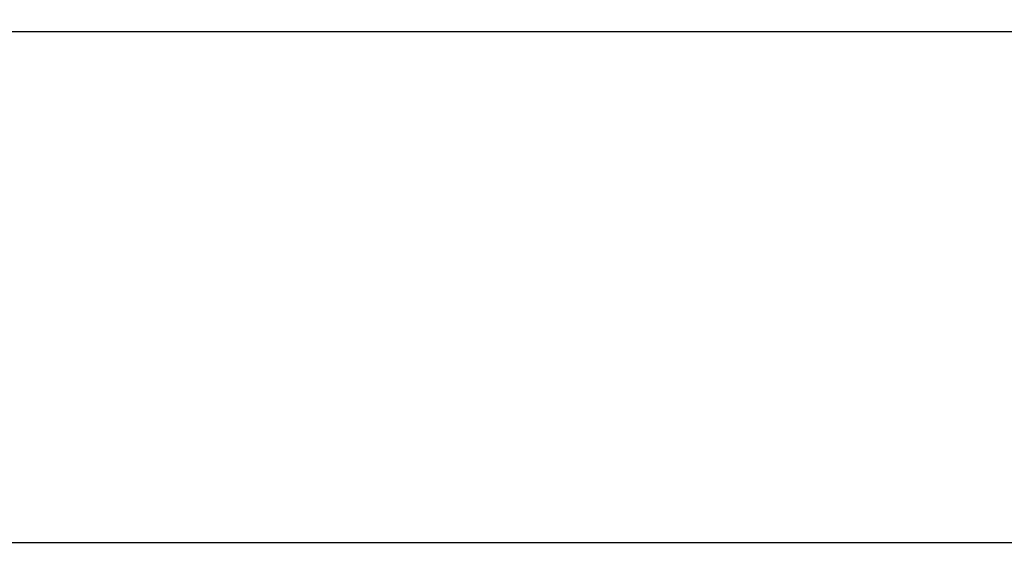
# Model space of a CAD drawing. Header units: inches. Extents: x 3 to 3407, y -1160 to 533.
# Tile 3 of 48: x 374 to 541, y 176 to 268. Entities that reach past the tile are written whole.
import ezdxf

# ---------------------------------------------------------------- set-up
doc = ezdxf.new("R2010")
doc.units = ezdxf.units.IN
doc.layers.add('DIM', color=4, linetype='Continuous')
doc.layers.add('OUT', color=3, linetype='Continuous')
doc.styles.add('DIM-7', font='SIMPLEX.shx', dxfattribs={"width": 0.7, "bigfont": 'chineset.shx'})
doc.dimstyles.new('CNS', dxfattribs={"dimtxt": 3.5, "dimasz": 2.5, "dimexe": 1, "dimexo": 1.5, "dimgap": 0.09, "dimtad": 0, "dimdsep": 46, "dimtxsty": 'DIM-7', "dimcen": 0.09, "dimclrd": 1, "dimclre": 1, "dimclrt": 4, "dimadec": 0, "dimazin": 0, "dimtfac": 1, "dimtix": 1, "dimtmove": 2, "dimatfit": 3, "dimfxl": 1, "dimtvp": 0.971429, "dimtolj": 1, "dimarcsym": 0})

# ---------------------------------------------------------------- blocks, each defined once
blk = doc.blocks.new('*D5')
at = {"layer": 'Defpoints', "color": 0, "transparency": 16777216}
for p in [(787.14, 267.51), (327.14, 237.01), (787.14, 178.87)]:
    blk.add_point(p, dxfattribs=at)
at = {"layer": 'DIM', "color": 0, "lineweight": -2, "transparency": 16777216}
for p, q in [((787.14, 263.01), (787.14, 175.87)), ((327.14, 232.51), (327.14, 175.87)), ((334.64, 178.87), (779.64, 178.87))]:
    blk.add_line(p, q, dxfattribs=at)
at = {"layer": 'DIM', "color": 0, "transparency": 16777216}
for points in [[(334.64, 180.12), (334.64, 177.62), (327.14, 178.87)], [(779.64, 180.12), (779.64, 177.62), (787.14, 178.87)]]:
    blk.add_solid(points, dxfattribs=at)
at = {"layer": 'DIM', "color": 0, "transparency": 16777216, "insert": (557.14, 186.67), "char_height": 10.5, "attachment_point": 5, "style": 'DIM-7'}
blk.add_mtext('\\A1;460', dxfattribs=at)

msp = doc.modelspace()

# ---------------------------------------------------------------- linework, layer by layer
at = {"layer": 'OUT', "color": 0}
msp.add_line((355.142, 265.507), (561.142, 265.507), dxfattribs=at)

# ---------------------------------------------------------------- dimensions: what is measured, and where the dimension line sits
at = {"layer": 'DIM', "color": 0}
dim = msp.add_linear_dim(base=(787.142, 178.875), p1=(327.142, 237.007), p2=(787.142, 267.507), dimstyle='CNS', override={"dimscale": 3, "dimgap": 0.85, "dimtad": 1, "dimclrd": 0, "dimclre": 0, "dimclrt": 0, "dimadec": 2, "dimazin": 2, "dimtm": 1e-09, "dimtfac": 0.6, "dimtmove": 1, "dimatfit": 0}, dxfattribs=at)
dim.commit()
dim.dimension.update_dxf_attribs({"geometry": '*D5', "text_midpoint": (557.142, 186.675)})

doc.saveas('drawing.dxf')
